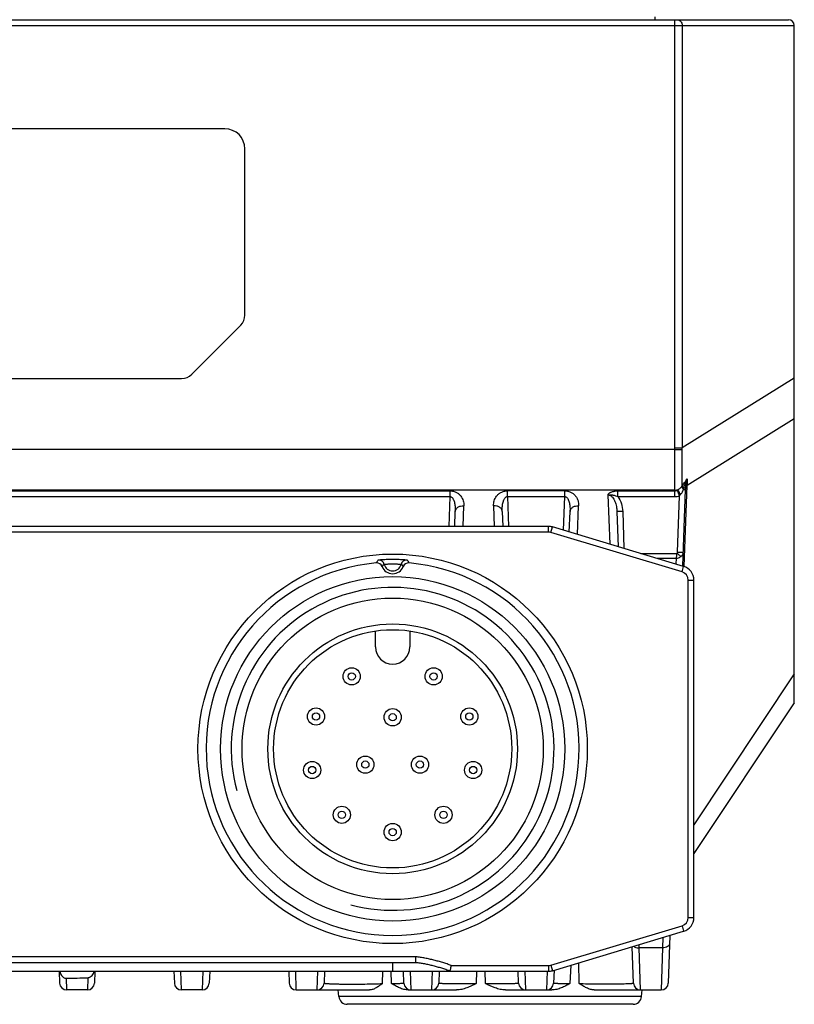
# Model space of a CAD drawing. Header units: millimetres. Extents: x 64 to 504, y 17 to 405.
# Tile 8 of 21: x 135 to 162, y 295 to 329. Entities that reach past the tile are written whole.
import ezdxf

# ---------------------------------------------------------------- set-up
doc = ezdxf.new("R2010")
doc.units = ezdxf.units.MM
doc.header["$LTSCALE"] = 32.67
doc.layers.add('00_COMPONENTS', color=7, linetype='CONTINUOUS')

msp = doc.modelspace()

# ---------------------------------------------------------------- linework, layer by layer
at = {"layer": '00_COMPONENTS', "color": 7}
for p, q in [((108.013, 329.395), (161.613, 329.395)), ((161.813, 305.595), (161.813, 329.195)), ((141.963, 325.595), (127.663, 325.595)), ((142.663, 319.102), (142.663, 324.895)), ((140.809, 317.041), (142.516, 318.748)), ((127.663, 316.895), (140.456, 316.895)), ((157.928, 310.359), (158.022, 313.028)), ((149.977, 311.744), (149.995, 312.263)), ((151.631, 312.263), (151.649, 311.744)), ((153.97, 311.547), (153.995, 312.263)), ((155.631, 312.263), (155.674, 311.036)), ((153.239, 311.744), (116.386, 311.744)), ((157.956, 310.351), (153.383, 311.723)), ((158.313, 298.116), (158.313, 309.872)), ((147.213, 307.544), (147.213, 308.1)), ((148.413, 308.1), (148.413, 307.544)), ((161.813, 305.595), (158.313, 300.345)), ((153.383, 296.265), (157.956, 297.637)), ((157.479, 297.494), (157.421, 295.836)), ((156.204, 295.836), (156.16, 297.098)), ((148.625, 296.544), (121, 296.544)), ((116.386, 296.244), (153.239, 296.244)), ((136.19, 296.244), (136.204, 295.836)), ((137.435, 296.244), (137.421, 295.836)), ((140.19, 296.244), (140.204, 295.836)), ((141.435, 296.244), (141.421, 295.836)), ((144.19, 296.244), (144.204, 295.836)), ((145.435, 296.244), (145.421, 295.836)), ((148.204, 295.836), (148.19, 296.244)), ((149.435, 296.244), (149.421, 295.836)), ((152.204, 295.836), (152.19, 296.244)), ((153.437, 296.281), (153.421, 295.836)), ((137.171, 295.595), (136.454, 295.595)), ((141.171, 295.595), (140.454, 295.595)), ((144.454, 295.595), (147.011, 295.595)), ((145.935, 295.363), (145.91, 295.595)), ((148.356, 295.595), (150.039, 295.595)), ((151.744, 295.595), (153.363, 295.595)), ((154.841, 295.595), (157.171, 295.595)), ((156.491, 295.363), (156.515, 295.595)), ((156.193, 295.095), (146.233, 295.095))]:
    msp.add_line(p, q, dxfattribs=at)
at = {"layer": '00_COMPONENTS', "color": 4}
for p, q in [((156.956, 329.495), (156.956, 329.395)), ((157.652, 314.477), (157.652, 329.395)), ((107.813, 329.195), (161.813, 329.195)), ((157.902, 329.195), (157.902, 314.477)), ((161.813, 316.907), (157.902, 314.477)), ((161.813, 315.495), (158.073, 313.171)), ((157.652, 314.423), (111.974, 314.423)), ((157.652, 314.477), (157.902, 314.477)), ((157.652, 314.423), (157.902, 314.419)), ((157.974, 310.345), (158.073, 313.171)), ((157.652, 313.009), (111.974, 313.009)), ((119.813, 312.982), (149.813, 312.982)), ((149.813, 312.781), (149.813, 312.982)), ((153.813, 312.982), (151.813, 312.982)), ((151.813, 312.781), (151.813, 312.982)), ((153.813, 312.781), (153.813, 312.982)), ((155.318, 312.843), (155.378, 311.124)), ((155.662, 312.982), (157.652, 312.982)), ((155.662, 312.781), (155.662, 312.982)), ((157.652, 312.781), (157.652, 312.982)), ((157.733, 313.007), (157.764, 313.026)), ((119.813, 312.781), (149.813, 312.781)), ((149.777, 311.744), (149.813, 312.781)), ((151.813, 312.781), (153.813, 312.781)), ((151.813, 312.781), (151.849, 311.744)), ((153.772, 311.606), (153.813, 312.781)), ((155.662, 312.781), (157.652, 312.781)), ((157.746, 310.851), (157.814, 312.813)), ((150.27, 311.744), (150.295, 312.465)), ((151.331, 312.465), (151.356, 311.744)), ((154.26, 311.46), (154.295, 312.465)), ((155.831, 312.263), (155.876, 310.975)), ((153.239, 311.544), (116.386, 311.544)), ((153.239, 311.544), (153.239, 311.744)), ((153.326, 311.531), (153.383, 311.723)), ((157.899, 310.159), (153.326, 311.531)), ((156.462, 310.799), (157.729, 310.799)), ((157.022, 310.631), (157.694, 310.631)), ((157.694, 310.631), (157.687, 310.432)), ((157.899, 310.159), (157.956, 310.351)), ((158.113, 309.872), (158.313, 309.872)), ((158.113, 298.116), (158.113, 309.872)), ((161.813, 306.602), (158.313, 301.352)), ((158.113, 298.116), (158.313, 298.116)), ((153.326, 296.457), (157.899, 297.829)), ((157.899, 297.829), (157.956, 297.637)), ((157.233, 297.42), (157.22, 297.059)), ((156.406, 297.059), (156.402, 297.171)), ((157.22, 297.059), (156.406, 297.059)), ((156.454, 295.595), (156.406, 297.059)), ((157.22, 297.059), (157.171, 295.595)), ((148.625, 296.744), (121, 296.744)), ((148.625, 296.544), (148.625, 296.744)), ((147.813, 296.544), (147.813, 296.244)), ((149.858, 296.444), (153.239, 296.444)), ((153.239, 296.444), (153.239, 296.244)), ((153.326, 296.457), (153.383, 296.265)), ((154.018, 296.456), (153.994, 295.818)), ((154.018, 296.456), (153.994, 295.818)), ((154.314, 295.818), (154.301, 296.54)), ((154.314, 295.818), (154.301, 296.54)), ((137.186, 296.022), (137.171, 295.595)), ((140.454, 295.595), (140.433, 296.244)), ((141.193, 296.244), (141.171, 295.595)), ((144.454, 295.595), (144.433, 296.244)), ((145.193, 296.244), (145.171, 295.595)), ((147.458, 295.818), (147.465, 296.244)), ((147.778, 295.818), (147.761, 296.244)), ((147.778, 295.818), (147.761, 296.244)), ((148.454, 295.595), (148.433, 296.244)), ((149.193, 296.244), (149.171, 295.595)), ((150.737, 296.244), (150.726, 295.818)), ((151.046, 295.818), (151.034, 296.244)), ((151.046, 295.818), (151.034, 296.244)), ((152.454, 295.595), (152.433, 296.244)), ((153.193, 296.244), (153.171, 295.595)), ((136.454, 295.595), (136.441, 296)), ((156.491, 295.363), (145.935, 295.363)), ((149.213, 295.598), (149.213, 295.595))]:
    msp.add_line(p, q, dxfattribs=at)
at = {"layer": '00_COMPONENTS', "color": 7}
for centre, radius in [((147.813, 303.994), 6.785), ((147.813, 303.994), 6), ((147.813, 303.994), 5.25), ((147.813, 303.994), 4.35), ((147.813, 303.994), 4.15), ((146.385, 306.518), 0.3), ((146.385, 306.518), 0.127), ((149.241, 306.518), 0.3), ((149.241, 306.518), 0.127), ((145.141, 305.121), 0.3), ((147.813, 305.094), 0.3), ((150.485, 305.121), 0.3), ((145.141, 305.121), 0.127), ((147.813, 305.094), 0.127), ((150.485, 305.121), 0.127), ((145.008, 303.256), 0.3), ((146.86, 303.444), 0.3), ((146.86, 303.444), 0.127), ((148.765, 303.444), 0.3), ((148.765, 303.444), 0.127), ((150.617, 303.256), 0.3), ((145.008, 303.256), 0.127), ((150.617, 303.256), 0.127), ((146.042, 301.697), 0.3), ((149.583, 301.697), 0.3), ((146.042, 301.697), 0.127), ((149.583, 301.697), 0.127), ((147.813, 301.094), 0.3), ((147.813, 301.094), 0.127)]:
    msp.add_circle(centre, radius, dxfattribs=at)
for centre, radius, start, end in [((161.613, 329.195), 0.2, 0, 90), ((141.963, 324.895), 0.7, 0, 90), ((142.163, 319.102), 0.5, 315, 360), ((140.456, 317.395), 0.5, 270, 315), ((153.239, 311.244), 0.5, 73.3008, 90), ((147.813, 303.994), 6.5, 95.0661, 84.9339), ((147.256, 310.269), 0.2, 21.9762, 95.0697), ((148.369, 310.269), 0.2, 84.9302, 158.0241), ((147.813, 310.494), 0.4, 201.9799, 338.0199), ((157.813, 309.872), 0.5, 0, 73.3008), ((147.813, 307.544), 0.6, 180, 360), ((157.813, 298.116), 0.5, 286.6992, 360), ((135.433, 343.358), 47.369, 271.2188, 272.12), ((153.239, 296.744), 0.5, 270, 286.6992), ((136.454, 295.845), 0.25, 182, 270), ((137.171, 295.845), 0.25, 270, 358), ((140.454, 295.845), 0.25, 182, 270), ((141.171, 295.845), 0.25, 270, 358), ((144.454, 295.845), 0.25, 182, 270), ((145.171, 295.845), 0.25, 270, 358), ((148.454, 295.845), 0.25, 182, 270), ((149.171, 295.845), 0.25, 270, 358), ((152.454, 295.845), 0.25, 182, 270), ((153.171, 295.845), 0.25, 270, 358), ((156.454, 295.845), 0.25, 182, 270), ((157.171, 295.845), 0.25, 270, 358), ((146.233, 295.395), 0.3, 186, 270), ((156.193, 295.395), 0.3, 270, 354)]:
    msp.add_arc(centre, radius, start, end, dxfattribs=at)
at = {"layer": '00_COMPONENTS', "color": 4}
for centre, radius, start, end in [((154.565, 314.477), 3.088, 358.9959, 359.9991), ((154.516, 314.428), 3.386, 359.8333, 0.8224), ((164.655, 308.398), 8.258, 144.7398, 144.8582), ((184.959, 312.676), 26.891, 178.4682, 178.9443), ((156.106, 312.97), 1.547, 0.442, 1.4193), ((157.317, 313.284), 0.684, 316.6121, 319.7996), ((157.737, 313.241), 0.188, 324.6421, 331.4608), ((156.775, 313.375), 1.222, 343.337, 345.2281), ((159.911, 312.545), 2.023, 164.5971, 165.1423), ((159.337, 312.982), 1.316, 175.6705, 178.0013), ((153.239, 311.244), 0.3, 73.3008, 90), ((147.325, 310.372), 0.2, 14.0178, 94.3363), ((147.813, 310.494), 0.303, 193.9796, 346.0204), ((148.301, 310.372), 0.2, 85.6637, 165.9822), ((157.813, 309.872), 0.3, 0, 73.3008), ((147.813, 303.994), 5.625, 255, 195), ((157.813, 298.116), 0.3, 286.6992, 360), ((153.239, 296.744), 0.3, 270, 286.6992)]:
    msp.add_arc(centre, radius, start, end, dxfattribs=at)
for points, knots in [([(157.735, 329.395), (157.746, 329.395), (157.768, 329.392), (157.811, 329.376), (157.858, 329.338), (157.894, 329.271), (157.902, 329.22), (157.902, 329.195)], [0, 0, 0, 0, 0.113921, 0.229702, 0.470979, 0.729671, 1, 1, 1, 1]), ([(157.652, 313.009), (157.65, 313.11), (157.648, 313.326), (157.648, 313.667), (157.648, 314.038), (157.65, 314.293), (157.652, 314.423)], [0, 0, 0, 0, 0.214307, 0.458802, 0.724095, 1, 1, 1, 1]), ([(157.902, 313.151), (157.902, 313.244), (157.903, 313.44), (157.904, 313.748), (157.903, 314.077), (157.902, 314.303), (157.902, 314.419)], [0, 0, 0, 0, 0.219516, 0.464578, 0.727448, 1, 1, 1, 1]), ([(157.912, 313.165), (157.926, 313.185), (157.981, 313.262), (158.036, 313.338), (158.078, 313.395)], [0, 0, 0, 0, 0.253828, 1, 1, 1, 1]), ([(157.961, 313.083), (157.95, 313.096), (157.931, 313.122), (157.916, 313.151), (157.912, 313.165)], [0, 0, 0, 0, 0.548416, 1, 1, 1, 1]), ([(157.961, 313.083), (157.968, 313.109), (158.001, 313.216), (158.043, 313.319), (158.078, 313.395)], [0, 0, 0, 0, 0.250422, 1, 1, 1, 1]), ([(158.025, 313.081), (158.027, 313.108), (158.038, 313.213), (158.059, 313.318), (158.078, 313.395)], [0, 0, 0, 0, 0.24958, 1, 1, 1, 1]), ([(158.073, 313.171), (158.06, 313.159), (158.039, 313.131), (158.027, 313.098), (158.025, 313.081)], [0, 0, 0, 0, 0.518499, 1, 1, 1, 1]), ([(149.813, 312.982), (149.853, 312.982), (149.931, 312.973), (150.037, 312.931), (150.125, 312.871), (150.213, 312.777), (150.282, 312.641), (150.297, 312.522), (150.295, 312.465)], [0, 0, 0, 0, 0.151829, 0.295838, 0.429257, 0.553354, 0.782163, 1, 1, 1, 1]), ([(151.331, 312.465), (151.329, 312.522), (151.344, 312.641), (151.413, 312.777), (151.501, 312.871), (151.589, 312.931), (151.695, 312.973), (151.773, 312.982), (151.813, 312.982)], [0, 0, 0, 0, 0.217837, 0.446645, 0.570742, 0.704162, 0.848171, 1, 1, 1, 1]), ([(153.813, 312.982), (153.853, 312.982), (153.931, 312.973), (154.037, 312.931), (154.125, 312.871), (154.213, 312.777), (154.282, 312.641), (154.297, 312.522), (154.295, 312.465)], [0, 0, 0, 0, 0.151829, 0.295838, 0.429257, 0.553354, 0.782163, 1, 1, 1, 1]), ([(155.318, 312.843), (155.317, 312.844), (155.318, 312.845), (155.319, 312.848), (155.319, 312.85), (155.321, 312.853), (155.322, 312.857), (155.325, 312.863), (155.33, 312.87), (155.337, 312.878), (155.344, 312.886), (155.355, 312.896), (155.37, 312.907), (155.39, 312.92), (155.418, 312.935), (155.457, 312.951), (155.506, 312.965), (155.574, 312.979), (155.627, 312.982), (155.662, 312.982)], [0, 0, 0, 0, 0.006061, 0.012166, 0.018277, 0.024522, 0.037118, 0.049913, 0.076074, 0.10295, 0.130484, 0.158624, 0.216522, 0.27634, 0.337798, 0.464634, 0.595479, 0.729033, 1, 1, 1, 1]), ([(155.318, 312.843), (155.321, 312.843), (155.329, 312.843), (155.34, 312.843), (155.351, 312.843), (155.366, 312.844), (155.384, 312.844), (155.413, 312.843), (155.449, 312.84), (155.493, 312.835), (155.536, 312.826), (155.594, 312.81), (155.635, 312.793), (155.662, 312.781)], [0, 0, 0, 0, 0.031629, 0.06325, 0.094647, 0.125874, 0.18786, 0.249452, 0.372463, 0.496236, 0.621111, 0.746944, 1, 1, 1, 1]), ([(155.318, 312.843), (155.333, 312.843), (155.363, 312.838), (155.405, 312.819), (155.441, 312.792), (155.483, 312.749), (155.525, 312.688), (155.563, 312.608), (155.592, 312.524), (155.612, 312.438), (155.625, 312.351), (155.63, 312.292), (155.631, 312.263)], [0, 0, 0, 0, 0.064085, 0.127852, 0.191211, 0.254217, 0.379333, 0.503907, 0.62815, 0.752194, 0.876123, 1, 1, 1, 1]), ([(157.652, 313.009), (157.661, 313.009), (157.699, 313.011), (157.737, 313.017), (157.764, 313.026)], [0, 0, 0, 0, 0.252827, 1, 1, 1, 1]), ([(157.652, 312.982), (157.666, 312.982), (157.695, 312.987), (157.721, 312.999), (157.733, 313.007)], [0, 0, 0, 0, 0.501841, 1, 1, 1, 1]), ([(157.814, 312.813), (157.807, 312.831), (157.78, 312.896), (157.753, 312.96), (157.733, 313.007)], [0, 0, 0, 0, 0.278821, 1, 1, 1, 1]), ([(157.764, 313.026), (157.776, 313.033), (157.823, 313.062), (157.866, 313.099), (157.89, 313.132)], [0, 0, 0, 0, 0.256281, 1, 1, 1, 1]), ([(157.84, 312.842), (157.824, 312.875), (157.798, 312.936), (157.774, 312.997), (157.764, 313.026)], [0, 0, 0, 0, 0.547731, 1, 1, 1, 1]), ([(157.84, 312.842), (157.863, 312.869), (157.904, 312.927), (157.933, 312.992), (157.945, 313.025)], [0, 0, 0, 0, 0.502864, 1, 1, 1, 1]), ([(157.945, 313.025), (157.932, 313.043), (157.91, 313.077), (157.894, 313.115), (157.89, 313.132)], [0, 0, 0, 0, 0.547188, 1, 1, 1, 1]), ([(157.956, 313.064), (157.943, 313.078), (157.923, 313.106), (157.907, 313.137), (157.902, 313.151)], [0, 0, 0, 0, 0.55129, 1, 1, 1, 1]), ([(157.945, 313.025), (157.95, 313.025), (157.961, 313.025), (157.976, 313.025), (157.99, 313.025), (158.001, 313.026), (158.009, 313.026), (158.016, 313.026), (158.019, 313.027), (158.021, 313.027), (158.022, 313.028), (158.022, 313.028)], [0, 0, 0, 0, 0.220577, 0.417886, 0.589379, 0.732908, 0.846665, 0.929282, 0.979939, 0.993404, 1, 1, 1, 1]), ([(157.961, 313.083), (157.969, 313.082), (157.984, 313.081), (158.001, 313.081), (158.012, 313.081), (158.018, 313.081), (158.022, 313.081), (158.024, 313.081), (158.025, 313.081)], [0, 0, 0, 0, 0.395795, 0.700807, 0.815765, 0.904296, 0.965743, 1, 1, 1, 1]), ([(149.813, 312.781), (149.82, 312.781), (149.833, 312.78), (149.857, 312.772), (149.883, 312.752), (149.907, 312.723), (149.925, 312.691), (149.941, 312.657), (149.957, 312.612), (149.973, 312.553), (149.985, 312.481), (149.993, 312.408), (149.996, 312.336), (149.996, 312.287), (149.995, 312.263)], [0, 0, 0, 0, 0.033328, 0.066357, 0.130914, 0.194346, 0.257126, 0.319532, 0.381711, 0.505637, 0.629313, 0.752881, 0.876424, 1, 1, 1, 1]), ([(151.631, 312.263), (151.63, 312.287), (151.629, 312.336), (151.633, 312.408), (151.64, 312.481), (151.653, 312.553), (151.668, 312.612), (151.685, 312.657), (151.7, 312.691), (151.719, 312.723), (151.743, 312.752), (151.768, 312.772), (151.793, 312.78), (151.806, 312.781), (151.813, 312.781)], [0, 0, 0, 0, 0.123576, 0.247119, 0.370687, 0.494363, 0.618289, 0.680468, 0.742874, 0.805655, 0.869086, 0.933643, 0.966672, 1, 1, 1, 1]), ([(153.813, 312.781), (153.82, 312.781), (153.833, 312.78), (153.857, 312.772), (153.883, 312.752), (153.907, 312.723), (153.925, 312.691), (153.941, 312.657), (153.957, 312.612), (153.973, 312.553), (153.985, 312.481), (153.993, 312.408), (153.996, 312.336), (153.996, 312.287), (153.995, 312.263)], [0, 0, 0, 0, 0.033328, 0.066357, 0.130914, 0.194346, 0.257126, 0.319532, 0.381711, 0.505637, 0.629313, 0.752881, 0.876424, 1, 1, 1, 1]), ([(155.662, 312.781), (155.717, 312.707), (155.798, 312.538), (155.827, 312.355), (155.831, 312.263)], [0, 0, 0, 0, 0.499547, 1, 1, 1, 1]), ([(157.652, 312.781), (157.68, 312.781), (157.735, 312.786), (157.789, 312.803), (157.814, 312.813)], [0, 0, 0, 0, 0.499948, 1, 1, 1, 1]), ([(149.995, 312.263), (149.995, 312.277), (150, 312.305), (150.019, 312.344), (150.048, 312.379), (150.099, 312.421), (150.183, 312.457), (150.257, 312.465), (150.295, 312.465)], [0, 0, 0, 0, 0.103692, 0.211038, 0.324855, 0.446641, 0.712771, 1, 1, 1, 1]), ([(151.631, 312.263), (151.63, 312.277), (151.625, 312.305), (151.607, 312.344), (151.578, 312.379), (151.526, 312.421), (151.443, 312.457), (151.369, 312.465), (151.331, 312.465)], [0, 0, 0, 0, 0.103692, 0.211038, 0.324855, 0.446641, 0.712771, 1, 1, 1, 1]), ([(153.995, 312.263), (153.995, 312.277), (154, 312.305), (154.019, 312.344), (154.048, 312.379), (154.099, 312.421), (154.183, 312.457), (154.257, 312.465), (154.295, 312.465)], [0, 0, 0, 0, 0.103692, 0.211038, 0.324855, 0.446641, 0.712771, 1, 1, 1, 1]), ([(155.831, 312.263), (155.818, 312.262), (155.792, 312.262), (155.755, 312.261), (155.721, 312.26), (155.695, 312.26), (155.677, 312.26), (155.665, 312.26), (155.655, 312.26), (155.647, 312.261), (155.64, 312.261), (155.635, 312.262), (155.633, 312.262), (155.631, 312.263), (155.631, 312.263)], [0, 0, 0, 0, 0.194717, 0.381911, 0.554435, 0.70567, 0.771458, 0.829836, 0.880245, 0.922209, 0.955342, 0.979354, 0.994108, 1, 1, 1, 1]), ([(157.694, 310.631), (157.697, 310.643), (157.704, 310.669), (157.717, 310.724), (157.724, 310.769), (157.729, 310.799)], [0, 0, 0, 0, 0.216579, 0.460792, 1, 1, 1, 1]), ([(157.729, 310.799), (157.732, 310.803), (157.741, 310.819), (157.745, 310.837), (157.746, 310.851)], [0, 0, 0, 0, 0.251157, 1, 1, 1, 1]), ([(157.729, 310.799), (157.755, 310.78), (157.8, 310.746), (157.846, 310.714), (157.865, 310.7)], [0, 0, 0, 0, 0.576438, 1, 1, 1, 1]), ([(157.746, 310.851), (157.759, 310.85), (157.784, 310.85), (157.821, 310.849), (157.855, 310.848), (157.881, 310.848), (157.9, 310.848), (157.911, 310.848), (157.921, 310.848), (157.93, 310.849), (157.936, 310.849), (157.941, 310.85), (157.944, 310.85), (157.946, 310.851), (157.946, 310.851)], [0, 0, 0, 0, 0.194717, 0.381911, 0.554435, 0.70567, 0.771458, 0.829836, 0.880245, 0.922209, 0.955342, 0.979354, 0.994108, 1, 1, 1, 1]), ([(157.865, 310.7), (157.877, 310.71), (157.899, 310.731), (157.924, 310.768), (157.941, 310.808), (157.945, 310.837), (157.946, 310.851)], [0, 0, 0, 0, 0.260691, 0.512786, 0.758208, 1, 1, 1, 1]), ([(147.239, 310.468), (147.244, 310.477), (147.267, 310.512), (147.291, 310.546), (147.31, 310.572)], [0, 0, 0, 0, 0.245379, 1, 1, 1, 1]), ([(147.31, 310.572), (147.31, 310.572), (147.311, 310.573), (147.313, 310.573), (147.317, 310.574), (147.324, 310.576), (147.336, 310.578), (147.353, 310.58), (147.375, 310.583), (147.401, 310.585), (147.43, 310.588), (147.477, 310.592), (147.542, 310.596), (147.627, 310.6), (147.718, 310.603), (147.813, 310.604), (147.907, 310.603), (147.999, 310.6), (148.084, 310.596), (148.149, 310.592), (148.195, 310.588), (148.225, 310.585), (148.251, 310.583), (148.272, 310.58), (148.29, 310.578), (148.302, 310.576), (148.309, 310.574), (148.312, 310.573), (148.315, 310.573), (148.316, 310.572), (148.316, 310.572)], [0, 0, 0, 0, 0.001304, 0.003729, 0.007318, 0.012075, 0.02505, 0.042526, 0.064314, 0.090176, 0.119838, 0.152992, 0.228416, 0.313517, 0.405134, 0.499984, 0.594836, 0.686453, 0.771555, 0.846982, 0.88014, 0.909806, 0.935672, 0.957464, 0.974945, 0.987923, 0.992681, 0.99627, 0.998696, 1, 1, 1, 1]), ([(147.442, 310.344), (147.46, 310.364), (147.485, 310.39), (147.512, 310.415), (147.519, 310.421)], [0, 0, 0, 0, 0.749408, 1, 1, 1, 1]), ([(147.519, 310.421), (147.519, 310.421), (147.52, 310.421), (147.522, 310.422), (147.526, 310.423), (147.534, 310.424), (147.544, 310.425), (147.556, 310.427), (147.571, 310.429), (147.588, 310.43), (147.615, 310.432), (147.653, 310.435), (147.703, 310.437), (147.757, 310.439), (147.813, 310.438), (147.869, 310.439), (147.923, 310.437), (147.973, 310.435), (148.011, 310.432), (148.037, 310.43), (148.055, 310.429), (148.069, 310.427), (148.082, 310.425), (148.092, 310.424), (148.099, 310.423), (148.104, 310.422), (148.106, 310.421), (148.107, 310.421), (148.107, 310.421)], [0, 0, 0, 0, 0.001285, 0.003652, 0.011777, 0.024422, 0.041491, 0.062836, 0.088265, 0.117548, 0.15042, 0.225681, 0.311245, 0.403865, 0.499985, 0.596106, 0.688727, 0.774291, 0.849556, 0.88243, 0.911718, 0.937151, 0.9585, 0.975573, 0.98822, 0.996348, 0.998715, 1, 1, 1, 1]), ([(148.107, 310.421), (148.114, 310.415), (148.14, 310.39), (148.166, 310.364), (148.184, 310.344)], [0, 0, 0, 0, 0.250607, 1, 1, 1, 1]), ([(148.316, 310.572), (148.322, 310.563), (148.347, 310.529), (148.37, 310.495), (148.387, 310.468)], [0, 0, 0, 0, 0.255101, 1, 1, 1, 1]), ([(157.694, 310.631), (157.71, 310.633), (157.77, 310.645), (157.829, 310.672), (157.865, 310.7)], [0, 0, 0, 0, 0.255793, 1, 1, 1, 1]), ([(156.218, 297.115), (156.23, 297.106), (156.287, 297.071), (156.355, 297.058), (156.406, 297.059)], [0, 0, 0, 0, 0.232881, 1, 1, 1, 1]), ([(157.47, 297.227), (157.469, 297.216), (157.465, 297.192), (157.45, 297.16), (157.426, 297.13), (157.383, 297.095), (157.313, 297.065), (157.252, 297.058), (157.22, 297.059)], [0, 0, 0, 0, 0.103692, 0.211038, 0.324855, 0.446641, 0.712772, 1, 1, 1, 1]), ([(149.858, 296.444), (149.834, 296.455), (149.785, 296.474), (149.684, 296.509), (149.558, 296.549), (149.405, 296.592), (149.251, 296.633), (149.096, 296.669), (148.966, 296.697), (148.862, 296.716), (148.784, 296.729), (148.705, 296.74), (148.652, 296.744), (148.625, 296.744)], [0, 0, 0, 0, 0.062496, 0.124997, 0.249998, 0.375002, 0.500008, 0.625013, 0.750016, 0.812519, 0.875021, 0.93752, 1, 1, 1, 1]), ([(145.421, 295.836), (145.421, 295.834), (145.424, 295.832), (145.428, 295.831), (145.437, 295.828), (145.451, 295.826), (145.473, 295.823), (145.5, 295.82), (145.534, 295.817), (145.573, 295.815), (145.637, 295.811), (145.729, 295.808), (145.854, 295.804), (145.996, 295.801), (146.152, 295.799), (146.318, 295.799), (146.491, 295.799), (146.667, 295.8), (146.895, 295.802), (147.159, 295.808), (147.364, 295.814), (147.458, 295.818)], [0, 0, 0, 0, 0.002157, 0.004196, 0.006956, 0.014687, 0.025388, 0.039039, 0.055592, 0.074982, 0.097125, 0.149254, 0.210983, 0.281058, 0.35799, 0.440082, 0.525478, 0.612231, 0.698367, 0.861174, 1, 1, 1, 1]), ([(147.778, 295.818), (147.81, 295.819), (147.87, 295.82), (147.955, 295.821), (148.028, 295.823), (148.081, 295.825), (148.118, 295.826), (148.14, 295.828), (148.16, 295.829), (148.175, 295.83), (148.187, 295.831), (148.197, 295.833), (148.201, 295.834), (148.204, 295.835), (148.204, 295.836)], [0, 0, 0, 0, 0.223166, 0.421944, 0.59404, 0.737489, 0.797959, 0.850701, 0.895576, 0.932474, 0.961314, 0.982058, 0.99476, 1, 1, 1, 1]), ([(149.421, 295.836), (149.421, 295.835), (149.424, 295.834), (149.428, 295.833), (149.437, 295.832), (149.447, 295.83), (149.462, 295.829), (149.479, 295.828), (149.499, 295.827), (149.532, 295.825), (149.581, 295.823), (149.648, 295.822), (149.725, 295.82), (149.811, 295.819), (149.907, 295.818), (150.01, 295.817), (150.12, 295.816), (150.277, 295.816), (150.479, 295.817), (150.643, 295.818), (150.726, 295.818)], [0, 0, 0, 0, 0.001586, 0.005354, 0.011495, 0.020028, 0.030946, 0.044229, 0.059848, 0.077767, 0.120323, 0.171475, 0.2307, 0.297382, 0.370814, 0.45021, 0.53471, 0.623391, 0.809371, 1, 1, 1, 1]), ([(151.046, 295.818), (151.122, 295.818), (151.271, 295.817), (151.455, 295.817), (151.595, 295.818), (151.692, 295.818), (151.783, 295.819), (151.867, 295.82), (151.942, 295.822), (152.009, 295.823), (152.067, 295.825), (152.109, 295.826), (152.137, 295.828), (152.155, 295.829), (152.17, 295.83), (152.182, 295.831), (152.191, 295.832), (152.198, 295.833), (152.202, 295.834), (152.204, 295.835), (152.204, 295.836)], [0, 0, 0, 0, 0.197331, 0.386075, 0.474991, 0.559144, 0.637753, 0.71009, 0.775494, 0.833373, 0.883214, 0.92458, 0.941972, 0.957121, 0.969996, 0.980574, 0.988839, 0.994788, 0.998443, 1, 1, 1, 1]), ([(153.421, 295.836), (153.421, 295.835), (153.422, 295.835), (153.425, 295.834), (153.432, 295.832), (153.444, 295.831), (153.461, 295.83), (153.483, 295.828), (153.509, 295.827), (153.54, 295.826), (153.575, 295.825), (153.614, 295.823), (153.675, 295.822), (153.76, 295.821), (153.872, 295.819), (153.952, 295.819), (153.994, 295.818)], [0, 0, 0, 0, 0.001721, 0.005135, 0.018004, 0.039158, 0.068596, 0.106233, 0.151943, 0.205557, 0.266876, 0.335664, 0.411653, 0.584009, 0.78119, 1, 1, 1, 1]), ([(154.314, 295.818), (154.41, 295.816), (154.614, 295.811), (154.873, 295.807), (155.089, 295.806), (155.251, 295.805), (155.409, 295.806), (155.558, 295.807), (155.697, 295.808), (155.823, 295.811), (155.934, 295.813), (156.015, 295.817), (156.071, 295.819), (156.106, 295.821), (156.135, 295.823), (156.159, 295.826), (156.178, 295.828), (156.192, 295.83), (156.2, 295.832), (156.204, 295.835), (156.204, 295.836)], [0, 0, 0, 0, 0.153316, 0.322934, 0.409902, 0.496078, 0.579781, 0.659386, 0.733362, 0.800315, 0.859014, 0.908421, 0.929369, 0.947695, 0.963328, 0.97621, 0.9863, 0.993576, 0.99806, 1, 1, 1, 1])]:
    msp.add_open_spline(points, degree=3, knots=knots, dxfattribs=at)
at = {"layer": '00_COMPONENTS', "color": 7}
for points, knots in [([(149.813, 296.244), (149.801, 296.25), (149.778, 296.261), (149.73, 296.281), (149.67, 296.303), (149.597, 296.327), (149.499, 296.358), (149.377, 296.393), (149.229, 296.432), (149.08, 296.468), (148.955, 296.495), (148.855, 296.515), (148.779, 296.528), (148.716, 296.537), (148.664, 296.542), (148.639, 296.544), (148.625, 296.544)], [0, 0, 0, 0, 0.03125, 0.0625, 0.125, 0.1875, 0.25, 0.375, 0.5, 0.625, 0.75, 0.8125, 0.875, 0.9375, 0.96875, 1, 1, 1, 1]), ([(149.813, 296.244), (149.818, 296.264), (149.834, 296.33), (149.848, 296.397), (149.858, 296.444)], [0, 0, 0, 0, 0.297839, 1, 1, 1, 1]), ([(136.21, 296.244), (136.216, 296.218), (136.232, 296.165), (136.265, 296.102), (136.304, 296.056), (136.343, 296.025), (136.389, 296.004), (136.423, 296), (136.441, 296)], [0, 0, 0, 0, 0.218572, 0.455996, 0.58343, 0.717245, 0.856988, 1, 1, 1, 1]), ([(137.186, 296.022), (137.201, 296.022), (137.231, 296.028), (137.286, 296.052), (137.34, 296.1), (137.384, 296.169), (137.403, 296.219), (137.411, 296.244)], [0, 0, 0, 0, 0.137396, 0.271404, 0.526963, 0.769328, 1, 1, 1, 1]), ([(147.458, 295.818), (147.421, 295.791), (147.349, 295.738), (147.257, 295.678), (147.181, 295.638), (147.108, 295.607), (147.049, 295.595), (147.011, 295.595)], [0, 0, 0, 0, 0.270197, 0.528927, 0.652792, 0.772502, 1, 1, 1, 1]), ([(148.356, 295.595), (148.304, 295.595), (148.2, 295.611), (148.052, 295.664), (147.912, 295.736), (147.823, 295.791), (147.778, 295.818)], [0, 0, 0, 0, 0.248755, 0.498831, 0.749775, 1, 1, 1, 1]), ([(150.726, 295.818), (150.671, 295.791), (150.562, 295.736), (150.394, 295.664), (150.22, 295.611), (150.099, 295.595), (150.039, 295.595)], [0, 0, 0, 0, 0.251796, 0.50252, 0.751958, 1, 1, 1, 1]), ([(151.744, 295.595), (151.683, 295.595), (151.56, 295.611), (151.323, 295.682), (151.156, 295.763), (151.046, 295.818)], [0, 0, 0, 0, 0.249288, 0.499204, 1, 1, 1, 1]), ([(153.994, 295.818), (153.945, 295.791), (153.847, 295.736), (153.693, 295.664), (153.532, 295.61), (153.419, 295.595), (153.363, 295.595)], [0, 0, 0, 0, 0.249197, 0.499468, 0.749874, 1, 1, 1, 1]), ([(154.841, 295.595), (154.795, 295.595), (154.702, 295.611), (154.57, 295.666), (154.441, 295.738), (154.357, 295.791), (154.314, 295.818)], [0, 0, 0, 0, 0.235964, 0.481649, 0.737035, 1, 1, 1, 1])]:
    msp.add_open_spline(points, degree=3, knots=knots, dxfattribs=at)

doc.saveas('drawing.dxf')
